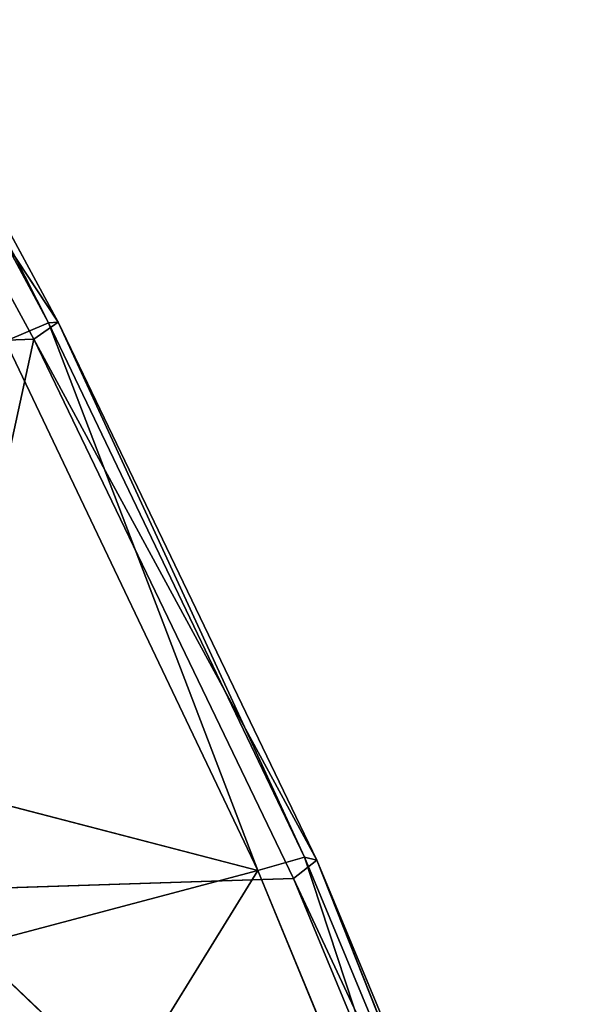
# Model space of a CAD drawing. Extents: x 215 to 3611, y -161 to 1132.
# Tile 51 of 60: x 279.63 to 281.1, y 868.23 to 870.85. Entities that reach past the tile are written whole.
import ezdxf

# ---------------------------------------------------------------- set-up
doc = ezdxf.new("R2010")
doc.units = 0
doc.header["$LTSCALE"] = 25.4
doc.layers.get('0').update_dxf_attribs({"color": 13, "linetype": 'CONTINUOUS'})

# ---------------------------------------------------------------- blocks, each defined once
blk = doc.blocks.new('EYE-SUPER-6493-6500-6506_S')
at = {"color": 18}
for p, q in [((62.3688, 1293.4963, 12.0633), (62.1992, 1292.5947, 12.0865)), ((62.3688, 1293.4963, 12.0633), (62.1992, 1292.5947, 12.0865)), ((62.4283, 1293.4935, 12.8344), (62.2567, 1292.6031, 12.8593)), ((62.4283, 1293.4935, 12.8344), (62.2567, 1292.6031, 12.8593)), ((62.2567, 1292.6031, 12.8593), (62.4484, 1293.4863, 12.445)), ((62.2567, 1292.6031, 12.8593), (62.4484, 1293.4863, 12.445)), ((62.3688, 1293.4963, 12.0633), (62.2776, 1292.5884, 12.4693)), ((62.3688, 1293.4963, 12.0633), (62.2776, 1292.5884, 12.4693)), ((62.4484, 1293.4863, 12.445), (62.2776, 1292.5884, 12.4693)), ((62.4484, 1293.4863, 12.445), (62.2776, 1292.5884, 12.4693)), ((62.1992, 1292.5947, 12.0865), (61.3637, 1293.2249, 9.4896)), ((62.1992, 1292.5947, 12.0865), (61.3637, 1293.2249, 9.4896)), ((61.7683, 1291.124, 13.301), (62.1378, 1292.6378, 13.23)), ((61.7683, 1291.124, 13.301), (62.1378, 1292.6378, 13.23)), ((62.2567, 1292.6031, 12.8593), (62.1378, 1292.6378, 13.23)), ((62.2567, 1292.6031, 12.8593), (62.1378, 1292.6378, 13.23)), ((62.1992, 1292.5947, 12.0865), (61.0252, 1291.6605, 9.6031)), ((62.1992, 1292.5947, 12.0865), (61.0252, 1291.6605, 9.6031)), ((62.2567, 1292.6031, 12.8593), (61.7683, 1291.124, 13.301)), ((62.2567, 1292.6031, 12.8593), (61.7683, 1291.124, 13.301)), ((62.1992, 1292.5947, 12.0865), (61.8287, 1291.0479, 12.1516)), ((62.1992, 1292.5947, 12.0865), (61.8287, 1291.0479, 12.1516)), ((62.2567, 1292.6031, 12.8593), (61.8869, 1291.0728, 12.9293)), ((62.2567, 1292.6031, 12.8593), (61.8869, 1291.0728, 12.9293)), ((62.1992, 1292.5947, 12.0865), (61.9075, 1291.0466, 12.5372)), ((62.1992, 1292.5947, 12.0865), (61.9075, 1291.0466, 12.5372)), ((62.1992, 1292.5947, 12.0865), (62.2776, 1292.5884, 12.4693)), ((62.1992, 1292.5947, 12.0865), (62.2776, 1292.5884, 12.4693)), ((62.2567, 1292.6031, 12.8593), (62.2776, 1292.5884, 12.4693)), ((62.2567, 1292.6031, 12.8593), (62.2776, 1292.5884, 12.4693)), ((61.8869, 1291.0728, 12.9293), (62.2776, 1292.5884, 12.4693)), ((61.8869, 1291.0728, 12.9293), (62.2776, 1292.5884, 12.4693)), ((62.2776, 1292.5884, 12.4693), (61.9075, 1291.0466, 12.5372)), ((62.2776, 1292.5884, 12.4693), (61.9075, 1291.0466, 12.5372)), ((60.7925, 1292.4561, 15.8229), (61.7683, 1291.124, 13.301)), ((60.7925, 1292.4561, 15.8229), (61.7683, 1291.124, 13.301)), ((60.6032, 1291.6521, 15.7973), (61.7683, 1291.124, 13.301)), ((60.6032, 1291.6521, 15.7973), (61.7683, 1291.124, 13.301)), ((61.0252, 1291.6605, 9.6031), (61.8287, 1291.0479, 12.1516)), ((61.32, 1289.3485, 12.2546), (61.0252, 1291.6605, 9.6031)), ((61.0252, 1291.6605, 9.6031), (61.8287, 1291.0479, 12.1516)), ((61.32, 1289.3485, 12.2546), (61.0252, 1291.6605, 9.6031)), ((60.3363, 1290.6281, 15.7704), (61.7683, 1291.124, 13.301)), ((60.3363, 1290.6281, 15.7704), (61.7683, 1291.124, 13.301)), ((61.2658, 1289.453, 13.4163), (61.7683, 1291.124, 13.301)), ((61.2658, 1289.453, 13.4163), (61.7683, 1291.124, 13.301)), ((61.8869, 1291.0728, 12.9293), (61.7683, 1291.124, 13.301)), ((61.8869, 1291.0728, 12.9293), (61.7683, 1291.124, 13.301)), ((61.8869, 1291.0728, 12.9293), (61.2658, 1289.453, 13.4163)), ((61.8869, 1291.0728, 12.9293), (61.2658, 1289.453, 13.4163)), ((61.8869, 1291.0728, 12.9293), (61.3834, 1289.3868, 13.0412)), ((61.8869, 1291.0728, 12.9293), (61.3834, 1289.3868, 13.0412)), ((61.8869, 1291.0728, 12.9293), (61.9075, 1291.0466, 12.5372)), ((61.8869, 1291.0728, 12.9293), (61.9075, 1291.0466, 12.5372)), ((61.8287, 1291.0479, 12.1516), (61.32, 1289.3485, 12.2546)), ((61.8287, 1291.0479, 12.1516), (61.32, 1289.3485, 12.2546)), ((61.3834, 1289.3868, 13.0412), (61.9075, 1291.0466, 12.5372)), ((61.3834, 1289.3868, 13.0412), (61.9075, 1291.0466, 12.5372)), ((61.8287, 1291.0479, 12.1516), (61.4019, 1289.3512, 12.6446)), ((61.8287, 1291.0479, 12.1516), (61.4019, 1289.3512, 12.6446)), ((61.9075, 1291.0466, 12.5372), (61.4019, 1289.3512, 12.6446)), ((61.9075, 1291.0466, 12.5372), (61.4019, 1289.3512, 12.6446)), ((61.8287, 1291.0479, 12.1516), (61.9075, 1291.0466, 12.5372)), ((61.8287, 1291.0479, 12.1516), (61.9075, 1291.0466, 12.5372))]:
    blk.add_line(p, q, dxfattribs=at)
mesh = blk.add_polyface(dxfattribs=at)
corners = [(62.3688, 1293.4963, 12.0633), (62.1992, 1292.5947, 12.0865), (61.3637, 1293.2249, 9.4896)]
mesh.append_faces([[corners[k] for k in face] for face in [(0, 1, 2)]], dxfattribs={"color": 18})
mesh = blk.add_polyface(dxfattribs=at)
corners = [(62.4283, 1293.4935, 12.8344), (62.1378, 1292.6378, 13.23), (62.2567, 1292.6031, 12.8593)]
mesh.append_faces([[corners[k] for k in face] for face in [(0, 1, 2)]], dxfattribs={"color": 18})
mesh = blk.add_polyface(dxfattribs=at)
corners = [(62.3688, 1293.4963, 12.0633), (62.2776, 1292.5884, 12.4693), (62.1992, 1292.5947, 12.0865)]
mesh.append_faces([[corners[k] for k in face] for face in [(0, 1, 2)]], dxfattribs={"color": 18})
mesh = blk.add_polyface(dxfattribs=at)
corners = [(62.4283, 1293.4935, 12.8344), (62.2567, 1292.6031, 12.8593), (62.4484, 1293.4863, 12.445)]
mesh.append_faces([[corners[k] for k in face] for face in [(0, 1, 2)]], dxfattribs={"color": 18})
mesh = blk.add_polyface(dxfattribs=at)
corners = [(62.4484, 1293.4863, 12.445), (62.2567, 1292.6031, 12.8593), (62.2776, 1292.5884, 12.4693)]
mesh.append_faces([[corners[k] for k in face] for face in [(0, 1, 2)]], dxfattribs={"color": 18})
mesh = blk.add_polyface(dxfattribs=at)
corners = [(62.3688, 1293.4963, 12.0633), (62.4484, 1293.4863, 12.445), (62.2776, 1292.5884, 12.4693)]
mesh.append_faces([[corners[k] for k in face] for face in [(0, 1, 2)]], dxfattribs={"color": 18})
mesh = blk.add_polyface(dxfattribs=at)
corners = [(61.3637, 1293.2249, 9.4896), (62.1992, 1292.5947, 12.0865), (61.0252, 1291.6605, 9.6031)]
mesh.append_faces([[corners[k] for k in face] for face in [(0, 1, 2)]], dxfattribs={"color": 18})
mesh = blk.add_polyface(dxfattribs=at)
corners = [(62.1378, 1292.6378, 13.23), (60.7925, 1292.4561, 15.8229), (61.7683, 1291.124, 13.301)]
mesh.append_faces([[corners[k] for k in face] for face in [(0, 1, 2)]], dxfattribs={"color": 18})
mesh = blk.add_polyface(dxfattribs=at)
corners = [(62.1378, 1292.6378, 13.23), (61.7683, 1291.124, 13.301), (62.2567, 1292.6031, 12.8593)]
mesh.append_faces([[corners[k] for k in face] for face in [(0, 1, 2)]], dxfattribs={"color": 18})
mesh = blk.add_polyface(dxfattribs=at)
corners = [(62.1992, 1292.5947, 12.0865), (61.8287, 1291.0479, 12.1516), (61.0252, 1291.6605, 9.6031)]
mesh.append_faces([[corners[k] for k in face] for face in [(0, 1, 2)]], dxfattribs={"color": 18})
mesh = blk.add_polyface(dxfattribs=at)
corners = [(62.2567, 1292.6031, 12.8593), (61.7683, 1291.124, 13.301), (61.8869, 1291.0728, 12.9293)]
mesh.append_faces([[corners[k] for k in face] for face in [(0, 1, 2)]], dxfattribs={"color": 18})
mesh = blk.add_polyface(dxfattribs=at)
corners = [(62.1992, 1292.5947, 12.0865), (61.9075, 1291.0466, 12.5372), (61.8287, 1291.0479, 12.1516)]
mesh.append_faces([[corners[k] for k in face] for face in [(0, 1, 2)]], dxfattribs={"color": 18})
mesh = blk.add_polyface(dxfattribs=at)
corners = [(62.2567, 1292.6031, 12.8593), (61.8869, 1291.0728, 12.9293), (62.2776, 1292.5884, 12.4693)]
mesh.append_faces([[corners[k] for k in face] for face in [(0, 1, 2)]], dxfattribs={"color": 18})
mesh = blk.add_polyface(dxfattribs=at)
corners = [(62.1992, 1292.5947, 12.0865), (62.2776, 1292.5884, 12.4693), (61.9075, 1291.0466, 12.5372)]
mesh.append_faces([[corners[k] for k in face] for face in [(0, 1, 2)]], dxfattribs={"color": 18})
mesh = blk.add_polyface(dxfattribs=at)
corners = [(62.2776, 1292.5884, 12.4693), (61.8869, 1291.0728, 12.9293), (61.9075, 1291.0466, 12.5372)]
mesh.append_faces([[corners[k] for k in face] for face in [(0, 1, 2)]], dxfattribs={"color": 18})
mesh = blk.add_polyface(dxfattribs=at)
corners = [(60.7925, 1292.4561, 15.8229), (60.6032, 1291.6521, 15.7973), (61.7683, 1291.124, 13.301)]
mesh.append_faces([[corners[k] for k in face] for face in [(0, 1, 2)]], dxfattribs={"color": 18})
mesh = blk.add_polyface(dxfattribs=at)
corners = [(61.0252, 1291.6605, 9.6031), (60.5924, 1290.1244, 9.7511), (59.6306, 1291.1259, 6.6532)]
mesh.append_faces([[corners[k] for k in face] for face in [(0, 1, 2)]], dxfattribs={"color": 18})
mesh = blk.add_polyface(dxfattribs=at)
corners = [(60.6032, 1291.6521, 15.7973), (60.3363, 1290.6281, 15.7704), (61.7683, 1291.124, 13.301)]
mesh.append_faces([[corners[k] for k in face] for face in [(0, 1, 2)]], dxfattribs={"color": 18})
mesh = blk.add_polyface(dxfattribs=at)
corners = [(61.0252, 1291.6605, 9.6031), (61.32, 1289.3485, 12.2546), (60.5924, 1290.1244, 9.7511)]
mesh.append_faces([[corners[k] for k in face] for face in [(0, 1, 2)]], dxfattribs={"color": 18})
mesh = blk.add_polyface(dxfattribs=at)
corners = [(61.0252, 1291.6605, 9.6031), (61.8287, 1291.0479, 12.1516), (61.32, 1289.3485, 12.2546)]
mesh.append_faces([[corners[k] for k in face] for face in [(0, 1, 2)]], dxfattribs={"color": 18})
mesh = blk.add_polyface(dxfattribs=at)
corners = [(61.7683, 1291.124, 13.301), (60.3363, 1290.6281, 15.7704), (61.2658, 1289.453, 13.4163)]
mesh.append_faces([[corners[k] for k in face] for face in [(0, 1, 2)]], dxfattribs={"color": 18})
mesh = blk.add_polyface(dxfattribs=at)
corners = [(61.7683, 1291.124, 13.301), (61.2658, 1289.453, 13.4163), (61.8869, 1291.0728, 12.9293)]
mesh.append_faces([[corners[k] for k in face] for face in [(0, 1, 2)]], dxfattribs={"color": 18})
mesh = blk.add_polyface(dxfattribs=at)
corners = [(61.8869, 1291.0728, 12.9293), (61.2658, 1289.453, 13.4163), (61.3834, 1289.3868, 13.0412)]
mesh.append_faces([[corners[k] for k in face] for face in [(0, 1, 2)]], dxfattribs={"color": 18})
mesh = blk.add_polyface(dxfattribs=at)
corners = [(61.8869, 1291.0728, 12.9293), (61.3834, 1289.3868, 13.0412), (61.9075, 1291.0466, 12.5372)]
mesh.append_faces([[corners[k] for k in face] for face in [(0, 1, 2)]], dxfattribs={"color": 18})
mesh = blk.add_polyface(dxfattribs=at)
corners = [(61.8287, 1291.0479, 12.1516), (61.4019, 1289.3512, 12.6446), (61.32, 1289.3485, 12.2546)]
mesh.append_faces([[corners[k] for k in face] for face in [(0, 1, 2)]], dxfattribs={"color": 18})
mesh = blk.add_polyface(dxfattribs=at)
corners = [(61.9075, 1291.0466, 12.5372), (61.3834, 1289.3868, 13.0412), (61.4019, 1289.3512, 12.6446)]
mesh.append_faces([[corners[k] for k in face] for face in [(0, 1, 2)]], dxfattribs={"color": 18})
mesh = blk.add_polyface(dxfattribs=at)
corners = [(61.8287, 1291.0479, 12.1516), (61.9075, 1291.0466, 12.5372), (61.4019, 1289.3512, 12.6446)]
mesh.append_faces([[corners[k] for k in face] for face in [(0, 1, 2)]], dxfattribs={"color": 18})

msp = doc.modelspace()

# ---------------------------------------------------------------- block references
at = {"color": 0, "rotation": 39.19999999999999}
msp.add_blockref('EYE-SUPER-6493-6500-6506_S', (1048.4242, -171.0015, 41.4071), dxfattribs=at)

doc.saveas('drawing.dxf')
